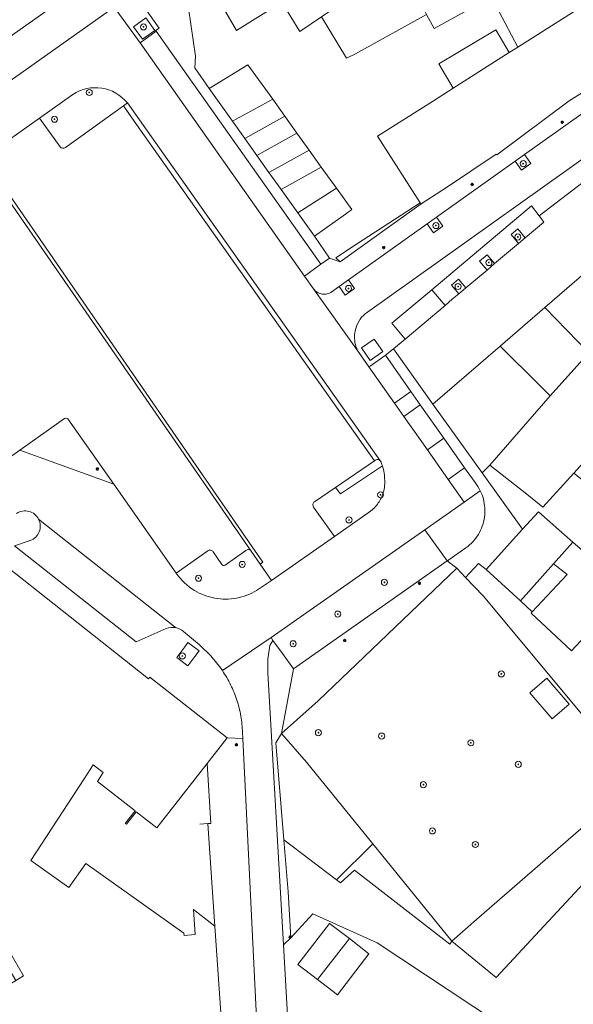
# Model space of a CAD drawing. Header units: metres. Extents: x 187916 to 189411, y 333285 to 334910.
# Tile 139 of 256: x 188286 to 188359, y 334525 to 334654. Entities that reach past the tile are written whole.
import ezdxf

# ---------------------------------------------------------------- set-up
doc = ezdxf.new("R2010")
doc.units = ezdxf.units.M
for name, color, linetype, lineweight in [('B-WE-GR-BEPLANTING_CULTUUR_BODEMBEDEKKER-GV', 253, 'Continuous', 15), ('B-WE-GR-BEPLANTING_CULTUUR_HEESTERS-GV', 253, 'Continuous', 15), ('B-WE-GR-BEPLANTING_CULTUUR_VASTE PLANTENVAK-GV', 253, 'Continuous', 15), ('B-WE-GR-BOOM-S', 253, 'Continuous', 15), ('B-WE-IE-MEUBILAIR-S', 253, 'Continuous', 15), ('B-WE-IE-TERREINAFSCHEIDING_KUNSTMATIG_HEKWERK-G', 253, 'IE-TERREINAFSCHEIDING_KUNSTMATIG-SO', 15), ('B-WE-IE-TERREINAFSCHEIDING_KUNSTMATIG_MUUR-G', 253, 'IE-TERREINAFSCHEIDING_KUNSTMATIG-SO', 15), ('B-WE-OG-BEBOUWING-GV', 253, 'Continuous', 15), ('B-WE-OG-BEBOUWING_LUIFEL-GV', 253, 'Continuous', 15), ('B-WE-OG-TERREIN_BEGROEID-GV', 253, 'Continuous', 15), ('B-WE-OG-TERREIN_ERF-GV', 253, 'Continuous', 15), ('B-WE-VH-GESLOTENVERHARDING-GV', 253, 'Continuous', 15), ('B-WE-VH-GESLOTENVERHARDING_ASFALT-GV', 253, 'Continuous', 15), ('B-WE-VH-ONVERHARD_ZAND-GV', 253, 'Continuous', 15), ('B-WE-VH-OPENVERHARDING-GV', 253, 'Continuous', 15), ('B-WE-VH-OPENVERHARDING_BETONSTRAATSTEEN-GV', 253, 'Continuous', 15), ('B-WE-VH-OPENVERHARDING_SIERBESTRATING-GV', 253, 'Continuous', 15), ('B-WE-VH-OPENVERHARDING_STRAATBAKSTEEN-GV', 253, 'Continuous', 15), ('B-WE-VH-OPENVERHARDING_TEGEL-GV', 253, 'Continuous', 15)]:
    doc.layers.add(name, color=color, linetype=linetype, lineweight=lineweight)
doc.styles.add('NLCS-ISO', font='NLCS-ISO.ttf')
doc.linetypes.add('IE-TERREINAFSCHEIDING_KUNSTMATIG-SO', pattern='A,4,[82,NLCS.SHX,S=0.75,R=90,X=0,Y=0],4,-2', length=10)

# ---------------------------------------------------------------- blocks, each defined once
blk = doc.blocks.new('SIE-MEUBILAIR_PAAL_LICHTMAST-SO')
for points in [[(-0.62, 0), (-1, 0)], [(-0.71, 0.71), (-0.44, 0.44)], [(0, 1), (0, 0.62)], [(0.44, 0.44), (0.71, 0.71)], [(1, 0), (0.62, 0)], [(-0.71, -0.71), (-0.44, -0.44)], [(0, -0.62), (0, -1)], [(0.44, -0.44), (0.71, -0.71)]]:
    blk.add_lwpolyline(points)
blk.add_circle((0, 0), 0.5)
blk = doc.blocks.new('SGR-BOOM_GBKN-SO')
at = {"linetype": 'ByBlock', "lineweight": 18}
h = blk.add_hatch(color=0, dxfattribs=at)
h.dxf.hatch_style = 1
edge = h.paths.add_edge_path()
edge.add_arc((0, 0), 0.25, 0, 360)
at = {"color": 0, "linetype": 'ByBlock', "lineweight": 18}
for radius in [2, 0.25]:
    blk.add_circle((0, 0), radius, dxfattribs=at)
at = {"color": 0, "linetype": 'ByBlock', "lineweight": 18, "style": 'NLCS-ISO'}
blk.add_attdef('SOORT', (2.5, 0), '', height=1.5, dxfattribs=at)
blk = doc.blocks.new('DTM')
at = {"layer": 'B-WE-GR-BEPLANTING_CULTUUR_BODEMBEDEKKER-GV', "ltscale": 0.2, "flags": 128}
blk.add_lwpolyline([(188339.071, 334630.034), (188336.571, 334628.404), (188330.707, 334624.581), (188327.967, 334622.794), (188328.559, 334622.285), (188339.182, 334629.861)], close=True, dxfattribs=at)
at = {"layer": 'B-WE-GR-BEPLANTING_CULTUUR_HEESTERS-GV', "ltscale": 0.2, "flags": 128}
for points in [[(188334.104, 334595.475), (188328.601, 334591.782), (188327.95, 334592.647), (188325.188, 334590.754)], [(188325.072, 334590.069), (188327.83, 334586.211), (188332.255, 334589.323)], [(188311.173, 334584.305), (188307.014, 334581.37)], [(188313.018, 334582.535), (188311.874, 334584.179)], [(188316.153, 334584.362), (188313.432, 334582.45)], [(188317.582, 334579.111), (188319.537, 334580.404), (188318.04, 334582.577), (188316.868, 334584.28)]]:
    blk.add_lwpolyline(points, dxfattribs=at)
for points in [[(188334.409, 334593.561, 0.0768492), (188334.104, 334595.475)], [(188334.152, 334591.762, 0.0961868), (188334.409, 334593.561)], [(188333.457, 334590.453, 0.0787851), (188334.152, 334591.762)], [(188325.188, 334590.754, 0.4233314), (188325.072, 334590.069)], [(188332.255, 334589.323, 0.0866178), (188333.457, 334590.453)], [(188316.868, 334584.28, 0.4442144), (188316.153, 334584.362)], [(188311.874, 334584.179, 0.4249672), (188311.173, 334584.305)], [(188313.432, 334582.45, -0.4375983), (188313.018, 334582.535)], [(188307.014, 334581.37, 0.1051053), (188309.421, 334579.115)], [(188309.421, 334579.115, 0.0910741), (188312.079, 334578.107)], [(188312.079, 334578.107, 0.0911011), (188314.922, 334578.106)], [(188314.922, 334578.106, 0.090719), (188317.582, 334579.111)]]:
    blk.add_lwpolyline(points, format="xyb", dxfattribs=at)
for points in [[(188343.876, 334582.036), (188342.635, 334582.999), (188322.436, 334568.841), (188320.841, 334560.318), (188325.688, 334564.604)], [(188310.024, 334571.183), (188308.554, 334572.281), (188308.129, 334571.712), (188307.084, 334570.313), (188308.554, 334569.215), (188309.475, 334570.448)]]:
    blk.add_lwpolyline(points, close=True, dxfattribs=at)
at = {"layer": 'B-WE-GR-BEPLANTING_CULTUUR_VASTE PLANTENVAK-GV', "ltscale": 0.2, "flags": 128}
for points in [[(188293.415, 334644.225), (188289.043, 334641.135), (188291.752, 334637.376)], [(188292.47, 334637.265), (188300.077, 334642.748), (188300.603, 334643.127)]]:
    blk.add_lwpolyline(points, dxfattribs=at)
for points in [[(188300.603, 334643.127, 0.388415), (188293.415, 334644.225)], [(188291.752, 334637.376, 0.4109465), (188292.47, 334637.265)]]:
    blk.add_lwpolyline(points, format="xyb", dxfattribs=at)
at = {"layer": 'B-WE-IE-TERREINAFSCHEIDING_KUNSTMATIG_HEKWERK-G', "ltscale": 0.2, "flags": 128}
for points in [[(188309.553, 334649.262), (188309.458, 334647.744), (188311.349, 334645.04)], [(188339.182, 334629.861), (188328.559, 334622.285), (188327.147, 334622.726)], [(188325.177, 334625.627), (188327.147, 334622.726)], [(188345.027, 334580.835), (188346.753, 334582.633), (188347.727, 334581.885)], [(188353.801, 334576.296), (188352.253, 334577.764)], [(188311.82, 334538.83), (188311.183, 334548.496)], [(188311.82, 334538.83), (188312.07, 334535.034)]]:
    blk.add_lwpolyline(points, dxfattribs=at)
at = {"layer": 'B-WE-IE-TERREINAFSCHEIDING_KUNSTMATIG_MUUR-G', "ltscale": 0.2, "flags": 128}
for points in [[(188309.883, 334662.54), (188308.331, 334657.725), (188309.553, 334649.262)], [(188311.073, 334556.387), (188311.582, 334548.532), (188311.183, 334548.496)], [(188310.139, 334548.403), (188311.183, 334548.496)]]:
    blk.add_lwpolyline(points, dxfattribs=at)
blk.add_lwpolyline([(188332.861, 334545.835), (188343.215, 334533.069), (188346.489, 334535.913), (188367.559, 334554.216), (188347.336, 334578.426), (188345.027, 334580.835), (188343.876, 334582.036), (188325.688, 334564.604), (188320.841, 334560.318), (188324.153, 334556.572)], close=True, dxfattribs=at)
at = {"layer": 'B-WE-OG-BEBOUWING-GV', "ltscale": 0.2, "flags": 128}
for points in [[(188311.217, 334659.073), (188314.918, 334652.643), (188320.912, 334656.361), (188351.237, 334675.287), (188348.323, 334680.647), (188338.246, 334674.723), (188336.446, 334673.665), (188337.107, 334672.561), (188331.634, 334669.054), (188330.656, 334670.69), (188327.319, 334668.689), (188322.683, 334665.91), (188321.342, 334665.111), (188312.303, 334659.72)], [(188351.237, 334675.287), (188320.912, 334656.361), (188323.255, 334652.498), (188326.121, 334654.449), (188330.501, 334657.432), (188332.725, 334658.949), (188353.749, 334670.666)], [(188339.887, 334654.729), (188339.196, 334656.133), (188340.651, 334656.942), (188346.657, 334660.284), (188356.434, 334665.726), (188353.749, 334670.666), (188332.725, 334658.949), (188330.501, 334657.432), (188326.121, 334654.449), (188329.386, 334649), (188330.581, 334649.596)], [(188356.434, 334665.726), (188346.657, 334660.284), (188340.651, 334656.942), (188339.196, 334656.133), (188339.887, 334654.729), (188340.904, 334652.903), (188347.683, 334656.635), (188347.952, 334656.147), (188348.66, 334656.536), (188348.963, 334655.985), (188358.838, 334661.056)], [(188361.234, 334656.382), (188358.838, 334661.056), (188348.963, 334655.985), (188349.387, 334655.194), (188351.919, 334650.475)], [(188361.234, 334656.382), (188351.919, 334650.475), (188350.765, 334649.742), (188343.413, 334645.07), (188340.684, 334643.338), (188333.476, 334638.765), (188339.071, 334630.034), (188339.182, 334629.861), (188342.542, 334632.014), (188349.067, 334636.414), (188349.147, 334636.333), (188358.65, 334643.402), (188365.645, 334647.789), (188364.731, 334649.57)], [(188343.413, 334645.07), (188350.765, 334649.742), (188349.011, 334652.713), (188341.541, 334648.245)], [(188314.429, 334640.716), (188319.69, 334643.613), (188316.441, 334648.144), (188311.349, 334645.04)], [(188319.69, 334643.613), (188314.429, 334640.716), (188316.021, 334638.482), (188321.288, 334641.385)], [(188321.288, 334641.385), (188316.021, 334638.482), (188317.612, 334636.247), (188322.885, 334639.157)], [(188324.483, 334636.929), (188322.885, 334639.157), (188317.612, 334636.247), (188319.204, 334634.012)], [(188354.688, 334628.298), (188355.01, 334627.894), (188355.329, 334627.493), (188352.887, 334625.434), (188352.005, 334624.69), (188348.853, 334622.032), (188347.854, 334621.19), (188345.063, 334618.837), (188344.142, 334618.061), (188343.295, 334617.346), (188342.335, 334616.537), (188337.087, 334612.109), (188335.545, 334610.822), (188340.732, 334603.585), (188349.57, 334611.206), (188355.439, 334616.284), (188362.84, 334622.676), (188364.202, 334621.592), (188366.039, 334623.432), (188374.078, 334631.522), (188371.931, 334635.67), (188369.787, 334639.82)], [(188324.483, 334636.929), (188319.204, 334634.012), (188320.796, 334631.777), (188326.081, 334634.701)], [(188326.081, 334634.701), (188320.796, 334631.777), (188322.987, 334628.702), (188328.076, 334631.918)], [(188325.177, 334625.627), (188329.247, 334628.531), (188330.071, 334629.136), (188328.076, 334631.918), (188322.987, 334628.702)], [(188361.251, 334610.326), (188369.873, 334619.887), (188370.3, 334619.584), (188376.633, 334626.594), (188374.078, 334631.522), (188366.039, 334623.432), (188364.202, 334621.592), (188362.84, 334622.676), (188355.439, 334616.284)], [(188377.24, 334615.869), (188380.461, 334619.7), (188376.633, 334626.594), (188370.3, 334619.584), (188369.873, 334619.887), (188361.251, 334610.326), (188356.153, 334604.68), (188348.246, 334595.565), (188353.071, 334591.75), (188355.203, 334590.065), (188359.269, 334594.534), (188365.05, 334600.889), (188371.79, 334609.318), (188369.372, 334611.537), (188375.098, 334617.774)], [(188340.624, 334618.584), (188335.36, 334614.194), (188337.087, 334612.109), (188342.335, 334616.537)], [(188340.732, 334603.585), (188347.223, 334594.536), (188348.246, 334595.565), (188356.153, 334604.68), (188354.744, 334606.076), (188349.57, 334611.206)], [(188353.801, 334576.296), (188353.643, 334576.127), (188358.966, 334571.163), (188366.284, 334579.01), (188370.038, 334583.398), (188388.377, 334605.692), (188385.843, 334609.914), (188380.244, 334604.015), (188370.993, 334592.929), (188364.298, 334584.907), (188362.407, 334582.641), (188361.055, 334583.798), (188359.121, 334585.454), (188356.579, 334582.608), (188358.379, 334581.205)], [(188352.529, 334587.161), (188347.727, 334581.885), (188352.253, 334577.764), (188356.579, 334582.608), (188359.121, 334585.454), (188358.039, 334586.407), (188354.601, 334589.437)], [(188356.404, 334562.249), (188358.667, 334564.192), (188355.735, 334567.608), (188353.471, 334565.665)], [(188325.593, 334528.012), (188329.766, 334533.392), (188327.166, 334535.395), (188323.001, 334529.988)], [(188325.593, 334528.012), (188328.227, 334526.005), (188332.344, 334531.407), (188329.766, 334533.392)]]:
    blk.add_lwpolyline(points, close=True, dxfattribs=at)
for points in [[(188284.984, 334531.916), (188286.926, 334528.49), (188281.268, 334525.037)], [(188313.577, 334513.54), (188312.07, 334535.034), (188309.272, 334537.226), (188309.504, 334533.922), (188308.038, 334533.82), (188308.017, 334534.119), (188295.142, 334543.277), (188292.893, 334540.115), (188287.901, 334543.666), (188294.912, 334554.371), (188296.117, 334556.211), (188297.433, 334555.196), (188296.682, 334554.047), (188301.613, 334550.184), (188300.318, 334548.531), (188300.475, 334548.407), (188301.77, 334550.06), (188304.463, 334547.951), (188311.073, 334556.387), (188313.714, 334559.758), (188303.552, 334567.715), (188303.354, 334567.504), (188282.731, 334583.791)]]:
    blk.add_lwpolyline(points, dxfattribs=at)
at = {"layer": 'B-WE-OG-BEBOUWING_LUIFEL-GV', "ltscale": 0.2, "flags": 128}
blk.add_lwpolyline([(188284.524, 334532.881), (188283.451, 334532.363), (188285.209, 334529.151), (188285.945, 334527.891), (188286.926, 334528.49), (188284.984, 334531.916)], close=True, dxfattribs=at)
at = {"layer": 'B-WE-OG-TERREIN_BEGROEID-GV', "ltscale": 0.2, "flags": 128}
blk.add_lwpolyline([(188292.346, 334601.694), (188286.468, 334597.52), (188298.807, 334593.073), (188292.782, 334601.635)], dxfattribs=at)
blk.add_lwpolyline([(188292.782, 334601.635, 0.3783406), (188292.346, 334601.694)], format="xyb", dxfattribs=at)
at = {"layer": 'B-WE-OG-TERREIN_ERF-GV', "ltscale": 0.2, "flags": 128}
for points in [[(188347.683, 334656.635), (188340.904, 334652.903), (188339.887, 334654.729), (188330.581, 334649.596), (188329.386, 334649), (188326.121, 334654.449), (188323.255, 334652.498), (188320.912, 334656.361), (188314.918, 334652.643), (188311.217, 334659.073)], [(188308.331, 334657.725), (188309.553, 334649.262), (188309.458, 334647.744), (188311.349, 334645.04), (188316.441, 334648.144), (188319.69, 334643.613), (188321.288, 334641.385), (188322.885, 334639.157), (188324.483, 334636.929), (188326.081, 334634.701), (188328.076, 334631.918), (188330.071, 334629.136), (188329.247, 334628.531), (188325.177, 334625.627), (188327.147, 334622.726), (188328.559, 334622.285), (188327.967, 334622.794), (188330.707, 334624.581), (188336.571, 334628.404), (188339.071, 334630.034), (188333.476, 334638.765), (188340.684, 334643.338), (188343.413, 334645.07), (188341.541, 334648.245), (188349.011, 334652.713), (188350.765, 334649.742), (188351.919, 334650.475), (188349.387, 334655.194)], [(188366.284, 334579.01), (188358.966, 334571.163), (188353.643, 334576.127), (188353.801, 334576.296), (188352.253, 334577.764), (188347.727, 334581.885), (188346.753, 334582.633), (188345.027, 334580.835), (188347.336, 334578.426), (188367.559, 334554.216), (188346.489, 334535.913), (188343.215, 334533.069), (188349.059, 334528.277), (188363.371, 334543.69)], [(188349.225, 334522.361), (188333.403, 334532.85), (188324.954, 334536.649), (188322.069, 334533.491), (188321.097, 334532.577), (188322.799, 334502.515)]]:
    blk.add_lwpolyline(points, dxfattribs=at)
for points in [[(188356.153, 334604.68), (188361.251, 334610.326), (188355.439, 334616.284), (188349.57, 334611.206), (188354.744, 334606.076)], [(188347.223, 334594.536), (188352.529, 334587.161), (188354.601, 334589.437), (188358.039, 334586.407), (188359.121, 334585.454), (188361.055, 334583.798), (188363.022, 334586.031), (188364.298, 334584.907), (188370.993, 334592.929), (188367.869, 334595.545), (188367.528, 334595.192), (188366.372, 334596.24), (188364.818, 334594.316), (188362.734, 334591.735), (188359.269, 334594.534), (188355.203, 334590.065), (188353.071, 334591.75), (188348.246, 334595.565)], [(188343.215, 334533.069), (188346.489, 334535.913), (188367.559, 334554.216), (188347.336, 334578.426), (188345.027, 334580.835), (188343.876, 334582.036), (188325.688, 334564.604), (188320.841, 334560.318), (188324.153, 334556.572), (188332.861, 334545.835)], [(188356.579, 334582.608), (188352.253, 334577.764), (188353.801, 334576.296), (188358.379, 334581.205)], [(188356.404, 334562.249), (188353.471, 334565.665), (188355.735, 334567.608), (188358.667, 334564.192)], [(188320.841, 334560.318), (188320.107, 334559.114), (188321.158, 334546.358), (188328.088, 334541.129), (188332.861, 334545.835), (188324.153, 334556.572)], [(188312.07, 334535.034), (188311.82, 334538.83), (188311.183, 334548.496), (188311.582, 334548.532), (188311.073, 334556.387), (188304.463, 334547.951), (188301.77, 334550.06), (188300.475, 334548.407), (188300.318, 334548.531), (188301.613, 334550.184), (188296.682, 334554.047), (188297.433, 334555.196), (188296.117, 334556.211), (188294.912, 334554.371), (188287.901, 334543.666), (188292.893, 334540.115), (188295.142, 334543.277), (188308.017, 334534.119), (188308.038, 334533.82), (188309.504, 334533.922), (188309.272, 334537.226)], [(188360.529, 334515.665), (188359.985, 334516.188), (188364.78, 334521.051), (188378.265, 334535.003), (188379.655, 334536.39), (188370.896, 334544.537), (188367.223, 334547.788), (188363.371, 334543.69), (188349.059, 334528.277), (188343.215, 334533.069), (188342.987, 334532.652), (188330.461, 334542.375), (188328.604, 334540.704), (188328.088, 334541.129), (188321.158, 334546.358), (188321.719, 334539.545), (188322.069, 334533.491), (188324.954, 334536.649), (188333.403, 334532.85), (188349.225, 334522.361), (188357.972, 334513.001)], [(188328.088, 334541.129), (188328.604, 334540.704), (188330.461, 334542.375), (188342.987, 334532.652), (188343.215, 334533.069), (188332.861, 334545.835)], [(188325.593, 334528.012), (188323.001, 334529.988), (188327.166, 334535.395), (188329.766, 334533.392), (188332.344, 334531.407), (188328.227, 334526.005)]]:
    blk.add_lwpolyline(points, close=True, dxfattribs=at)
at = {"layer": 'B-WE-VH-GESLOTENVERHARDING-GV', "ltscale": 0.2, "flags": 128}
for points in [[(188304.207, 334652.661), (188303.031, 334654.291), (188301.402, 334653.137), (188302.578, 334651.507)], [(188334.144, 334610.47), (188333.005, 334612.118), (188331.382, 334610.954), (188332.521, 334609.306)]]:
    blk.add_lwpolyline(points, close=True, dxfattribs=at)
at = {"layer": 'B-WE-VH-GESLOTENVERHARDING_ASFALT-GV', "ltscale": 0.2, "flags": 128}
for points in [[(188298.455, 334656.274), (188296.131, 334659.651), (188292.277, 334656.906), (188253.212, 334629.344), (188256.011, 334625.415), (188298.882, 334655.688)], [(188326.031, 334621.937), (188322.952, 334626.295), (188306.808, 334649.136), (188304.364, 334652.533), (188302.271, 334651.041), (188323.857, 334620.379)], [(188337.848, 334605.252), (188337.558, 334605.664), (188334.509, 334609.995), (188334.475, 334609.97), (188332.499, 334608.566), (188332.345, 334608.457), (188335.678, 334603.724)], [(188335.678, 334603.724), (188336.919, 334601.962), (188339.089, 334603.49), (188337.848, 334605.252)], [(188342.185, 334599.095), (188339.089, 334603.49), (188336.919, 334601.962), (188340.015, 334597.567)], [(188342.745, 334593.689), (188344.916, 334595.218), (188342.185, 334599.095), (188340.015, 334597.567)], [(188319.484, 334572.926), (188319.708, 334572.544), (188320.983, 334570.848), (188322.436, 334568.841), (188342.635, 334582.999), (188339.683, 334587.084)]]:
    blk.add_lwpolyline(points, close=True, dxfattribs=at)
for points in [[(188330.853, 334610.607), (188325.061, 334618.719), (188323.857, 334620.379), (188302.271, 334651.041), (188298.882, 334655.688), (188256.011, 334625.415)], [(188247.791, 334610.19), (188259.671, 334620.481), (188261.186, 334621.768), (188263.524, 334623.754), (188269.48, 334627.349), (188272.928, 334629.779), (188280.846, 334635.359), (188289.043, 334641.135), (188293.415, 334644.225)], [(188325.188, 334590.754), (188327.95, 334592.647), (188333.056, 334596.146), (188302.082, 334639.876), (188300.077, 334642.748), (188292.47, 334637.265)], [(188300.603, 334643.127), (188333.866, 334596.099)], [(188291.752, 334637.376), (188289.043, 334641.135), (188280.846, 334635.359), (188283.589, 334631.525)], [(188316.868, 334584.28), (188283.454, 334632.539), (188283.864, 334632.826), (188317.014, 334584.837), (188318.416, 334582.84), (188318.04, 334582.577), (188319.537, 334580.404), (188327.83, 334586.211), (188325.072, 334590.069)], [(188247.684, 334609.483), (188250.607, 334605.458), (188254.365, 334600.209), (188273.326, 334613.549), (188273.597, 334613.178), (188254.63, 334599.839), (188260.67, 334591.404), (188262.006, 334589.537), (188266.014, 334583.939), (188266.428, 334583.373), (188286.468, 334597.52), (188292.346, 334601.694)], [(188307.988, 334573.717), (188310.093, 334571.975), (188311.582, 334570.529), (188312.894, 334568.921), (188313.081, 334568.581), (188319.484, 334572.926), (188339.683, 334587.084), (188344.848, 334590.704), (188342.745, 334593.689), (188340.015, 334597.567), (188336.919, 334601.962), (188335.678, 334603.724), (188332.345, 334608.457), (188330.853, 334610.607)], [(188292.782, 334601.635), (188298.807, 334593.073), (188307.014, 334581.37), (188311.173, 334584.305)], [(188307.014, 334581.37), (188298.807, 334593.073), (188286.468, 334597.52), (188266.428, 334583.373), (188266.014, 334583.939), (188265.021, 334583.257), (188259.869, 334585.333), (188243.81, 334591.69), (188241.705, 334592.662), (188240.486, 334593.456), (188238.46, 334595.025)], [(188346.287, 334593.271), (188344.916, 334595.218), (188342.745, 334593.689), (188344.848, 334590.704)], [(188346.97, 334592.192), (188344.848, 334590.704), (188339.683, 334587.084), (188342.635, 334582.999), (188342.65, 334583.01), (188342.824, 334583.132), (188345.086, 334584.717)], [(188344.848, 334590.704), (188346.97, 334592.192)], [(188288.939, 334588.461), (188306.901, 334574.232)], [(188306.901, 334574.232), (188288.939, 334588.461)], [(188332.255, 334589.323), (188327.83, 334586.211), (188319.537, 334580.404), (188317.582, 334579.111)], [(188287.836, 334585.672), (188285.758, 334584.958), (188301.765, 334572.387), (188305.704, 334574.106)], [(188311.874, 334584.179), (188313.018, 334582.535)], [(188313.432, 334582.45), (188316.153, 334584.362)]]:
    blk.add_lwpolyline(points, dxfattribs=at)
for points in [[(188293.415, 334644.225, -0.388415), (188300.603, 334643.127)], [(188292.47, 334637.265, -0.4109465), (188291.752, 334637.376)], [(188292.346, 334601.694, -0.3783406), (188292.782, 334601.635)], [(188333.866, 334596.099, -0.0255863), (188334.104, 334595.475)], [(188334.104, 334595.475, -0.0768492), (188334.409, 334593.561)], [(188334.409, 334593.561, -0.0961868), (188334.152, 334591.762)], [(188346.97, 334592.192, 0.0545351), (188346.287, 334593.271)], [(188347.372, 334591.131, 0.0487911), (188346.97, 334592.192)], [(188334.152, 334591.762, -0.0787851), (188333.457, 334590.453)], [(188347.524, 334588.736, 0.1018661), (188347.372, 334591.131)], [(188325.072, 334590.069, -0.4233314), (188325.188, 334590.754)], [(188333.457, 334590.453, -0.0866178), (188332.255, 334589.323)], [(188286.041, 334589.234, -0.4488424), (188288.939, 334588.461)], [(188288.939, 334588.461, -0.4485787), (188287.836, 334585.672)], [(188346.718, 334586.476, 0.1017662), (188347.524, 334588.736)], [(188345.086, 334584.717, 0.1023297), (188346.718, 334586.476)], [(188316.153, 334584.362, -0.4442144), (188316.868, 334584.28)], [(188311.173, 334584.305, -0.4249672), (188311.874, 334584.179)], [(188313.018, 334582.535, 0.4375983), (188313.432, 334582.45)], [(188309.421, 334579.115, -0.1051053), (188307.014, 334581.37)], [(188312.079, 334578.107, -0.0910741), (188309.421, 334579.115)], [(188314.922, 334578.106, -0.0911011), (188312.079, 334578.107)], [(188317.582, 334579.111, -0.090719), (188314.922, 334578.106)], [(188305.704, 334574.106, -0.1369863), (188306.901, 334574.232)], [(188306.901, 334574.232, -0.1372193), (188307.988, 334573.717)]]:
    blk.add_lwpolyline(points, format="xyb", dxfattribs=at)
at = {"layer": 'B-WE-VH-ONVERHARD_ZAND-GV', "ltscale": 0.2, "flags": 128}
for points in [[(188352.776, 334636.363), (188351.561, 334635.498), (188352.394, 334634.316), (188353.613, 334635.175)], [(188339.969, 334627.25), (188340.803, 334626.074), (188342.044, 334626.94), (188341.202, 334628.127)], [(188352.887, 334625.434), (188351.908, 334626.594), (188351.036, 334625.839), (188352.005, 334624.69)], [(188348.853, 334622.032), (188347.867, 334623.201), (188346.875, 334622.351), (188347.854, 334621.19)], [(188328.426, 334619.036), (188329.196, 334617.9), (188330.426, 334618.775), (188329.656, 334619.912)], [(188345.063, 334618.837), (188344.094, 334619.986), (188343.18, 334619.202), (188344.142, 334618.061)]]:
    blk.add_lwpolyline(points, close=True, dxfattribs=at)
at = {"layer": 'B-WE-VH-OPENVERHARDING-GV', "ltscale": 0.2, "flags": 128}
for points in [[(188288.939, 334588.461, 0.4488424), (188286.041, 334589.234)], [(188287.836, 334585.672, 0.4485787), (188288.939, 334588.461)], [(188306.901, 334574.232, 0.1369863), (188305.704, 334574.106)], [(188307.988, 334573.717, 0.1372193), (188306.901, 334574.232)], [(188314.169, 334566.718, 0.0355333), (188313.081, 334568.581)], [(188314.981, 334564.719, 0.035975), (188314.169, 334566.718)], [(188315.5, 334562.625, 0.035751), (188314.981, 334564.719)], [(188315.716, 334560.478, 0.0353683), (188315.5, 334562.625)]]:
    blk.add_lwpolyline(points, format="xyb", dxfattribs=at)
for points in [[(188305.704, 334574.106), (188301.765, 334572.387), (188285.758, 334584.958), (188287.836, 334585.672)], [(188272.914, 334577.744), (188269.233, 334576.805), (188270.374, 334574.446), (188273.649, 334571.971), (188276.805, 334576.215), (188282.731, 334583.791), (188303.354, 334567.504), (188303.552, 334567.715), (188313.714, 334559.758), (188315.755, 334559.688), (188315.716, 334560.478)], [(188313.081, 334568.581), (188312.894, 334568.921), (188311.582, 334570.529), (188310.093, 334571.975), (188307.988, 334573.717)], [(188318.566, 334502.382), (188315.755, 334559.688), (188313.714, 334559.758), (188311.073, 334556.387), (188311.582, 334548.532), (188311.183, 334548.496), (188311.82, 334538.83), (188312.07, 334535.034), (188313.577, 334513.54)], [(188281.268, 334525.037), (188286.926, 334528.49), (188284.984, 334531.916)]]:
    blk.add_lwpolyline(points, dxfattribs=at)
blk.add_lwpolyline([(188308.554, 334569.215), (188307.084, 334570.313), (188308.129, 334571.712), (188308.554, 334572.281), (188310.024, 334571.183), (188309.475, 334570.448)], close=True, dxfattribs=at)
at = {"layer": 'B-WE-VH-OPENVERHARDING_BETONSTRAATSTEEN-GV', "ltscale": 0.2, "flags": 128}
for points in [[(188303.024, 334655.591), (188301.18, 334658.194), (188298.455, 334656.274), (188298.882, 334655.688), (188302.271, 334651.041), (188304.364, 334652.533), (188304.29, 334652.636), (188304.754, 334652.941), (188302.923, 334655.52)], [(188304.207, 334652.661), (188302.578, 334651.507), (188301.402, 334653.137), (188303.031, 334654.291)]]:
    blk.add_lwpolyline(points, close=True, dxfattribs=at)
for points in [[(188333.182, 334596.233), (188333.056, 334596.146), (188327.95, 334592.647), (188328.601, 334591.782), (188334.104, 334595.475)], [(188322.799, 334502.515), (188321.097, 334532.577), (188319.043, 334568.3), (188319.051, 334570.11), (188319.322, 334571.9), (188319.708, 334572.544), (188319.484, 334572.926), (188313.081, 334568.581)], [(188315.716, 334560.478), (188315.755, 334559.688), (188318.566, 334502.382)]]:
    blk.add_lwpolyline(points, dxfattribs=at)
for points in [[(188333.866, 334596.099, 0.3770432), (188333.182, 334596.233)], [(188334.104, 334595.475, 0.0255863), (188333.866, 334596.099)], [(188313.081, 334568.581, -0.0355333), (188314.169, 334566.718)], [(188314.169, 334566.718, -0.035975), (188314.981, 334564.719)], [(188314.981, 334564.719, -0.035751), (188315.5, 334562.625)], [(188315.5, 334562.625, -0.0353683), (188315.716, 334560.478)]]:
    blk.add_lwpolyline(points, format="xyb", dxfattribs=at)
at = {"layer": 'B-WE-VH-OPENVERHARDING_SIERBESTRATING-GV', "ltscale": 0.2, "flags": 128}
blk.add_lwpolyline([(188352.887, 334625.434), (188355.329, 334627.493), (188355.01, 334627.894), (188354.688, 334628.298), (188353.719, 334629.63), (188340.624, 334618.584), (188342.335, 334616.537), (188343.295, 334617.346), (188344.142, 334618.061), (188343.18, 334619.202), (188344.094, 334619.986), (188345.063, 334618.837), (188347.854, 334621.19), (188346.875, 334622.351), (188347.867, 334623.201), (188348.853, 334622.032), (188352.005, 334624.69), (188351.036, 334625.839), (188351.908, 334626.594)], close=True, dxfattribs=at)
at = {"layer": 'B-WE-VH-OPENVERHARDING_STRAATBAKSTEEN-GV', "ltscale": 0.2, "flags": 128}
for points in [[(188327.314, 334618.245), (188328.426, 334619.036), (188329.656, 334619.912), (188339.969, 334627.25), (188341.202, 334628.127), (188351.561, 334635.498), (188352.776, 334636.363), (188362.876, 334643.541), (188364.068, 334644.399), (188366.607, 334646.205), (188365.645, 334647.789), (188358.65, 334643.402), (188349.147, 334636.333), (188349.067, 334636.414), (188342.542, 334632.014), (188339.182, 334629.861), (188328.559, 334622.285), (188327.147, 334622.726), (188326.031, 334621.937), (188323.857, 334620.379), (188325.061, 334618.719)], [(188331.845, 334615.455), (188368.872, 334641.789), (188366.607, 334646.205), (188364.068, 334644.399), (188364.942, 334643.236), (188363.759, 334642.366), (188362.876, 334643.541), (188352.776, 334636.363), (188353.613, 334635.175), (188352.394, 334634.316), (188351.561, 334635.498), (188341.202, 334628.127), (188342.044, 334626.94), (188340.803, 334626.074), (188339.969, 334627.25), (188329.656, 334619.912), (188330.426, 334618.775), (188329.196, 334617.9), (188328.426, 334619.036), (188327.314, 334618.245)], [(188333.866, 334596.099), (188300.603, 334643.127), (188300.077, 334642.748), (188302.082, 334639.876), (188333.056, 334596.146)], [(188354.688, 334628.298), (188369.787, 334639.82), (188368.872, 334641.789), (188331.845, 334615.455)], [(188330.853, 334610.607), (188332.345, 334608.457), (188332.499, 334608.566), (188334.475, 334609.97), (188334.509, 334609.995), (188335.545, 334610.822), (188337.087, 334612.109), (188335.36, 334614.194), (188340.624, 334618.584), (188353.719, 334629.63), (188354.688, 334628.298)], [(188325.061, 334618.719), (188330.853, 334610.607)], [(188333.056, 334596.146), (188333.182, 334596.233)]]:
    blk.add_lwpolyline(points, dxfattribs=at)
for points in [[(188316.868, 334584.28), (188318.04, 334582.577), (188318.416, 334582.84), (188317.014, 334584.837), (188283.864, 334632.826), (188283.454, 334632.539)], [(188334.144, 334610.47), (188332.521, 334609.306), (188331.382, 334610.954), (188333.005, 334612.118)]]:
    blk.add_lwpolyline(points, close=True, dxfattribs=at)
for points in [[(188325.061, 334618.719, 0.0969657), (188325.55, 334618.269)], [(188325.55, 334618.269, -0.0969657), (188325.061, 334618.719)], [(188325.55, 334618.269, 0.037726), (188325.804, 334618.141)], [(188325.804, 334618.141, -0.037726), (188325.55, 334618.269)], [(188325.804, 334618.141, 0.0410301), (188326.076, 334618.056)], [(188326.076, 334618.056, -0.0410301), (188325.804, 334618.141)], [(188326.076, 334618.056, 0.094242), (188326.713, 334618.034)], [(188326.713, 334618.034, -0.094242), (188326.076, 334618.056)], [(188326.713, 334618.034, 0.0913532), (188327.314, 334618.245)], [(188327.314, 334618.245, -0.0913532), (188326.713, 334618.034)], [(188331, 334614.436, 0.0817516), (188330.527, 334613.199)], [(188330.527, 334613.199, -0.0817516), (188331, 334614.436)], [(188331.845, 334615.455, 0.0815357), (188331, 334614.436)], [(188331, 334614.436, -0.0815357), (188331.845, 334615.455)], [(188330.527, 334613.199, 0.0630738), (188330.449, 334612.183)], [(188330.449, 334612.183, -0.0630738), (188330.527, 334613.199)], [(188330.449, 334612.183, 0.0637472), (188330.627, 334611.18)], [(188330.627, 334611.18, -0.0637472), (188330.449, 334612.183)], [(188330.627, 334611.18, 0.0385867), (188330.853, 334610.607)], [(188330.853, 334610.607, -0.0385867), (188330.627, 334611.18)], [(188333.182, 334596.233, -0.3770432), (188333.866, 334596.099)]]:
    blk.add_lwpolyline(points, format="xyb", dxfattribs=at)
at = {"layer": 'B-WE-VH-OPENVERHARDING_TEGEL-GV', "ltscale": 0.2, "flags": 128}
for points in [[(188232.364, 334654.764), (188238.558, 334645.725), (188250.914, 334627.694), (188253.212, 334629.344), (188292.277, 334656.906)], [(188302.923, 334655.52), (188304.754, 334652.941), (188304.29, 334652.636), (188304.364, 334652.533), (188306.808, 334649.136), (188322.952, 334626.295), (188326.031, 334621.937), (188327.147, 334622.726), (188325.177, 334625.627), (188322.987, 334628.702), (188320.796, 334631.777), (188319.204, 334634.012), (188317.612, 334636.247), (188316.021, 334638.482), (188314.429, 334640.716), (188311.349, 334645.04), (188309.458, 334647.744), (188309.553, 334649.262), (188308.331, 334657.725)], [(188345.086, 334584.717), (188342.824, 334583.132), (188342.65, 334583.01), (188342.635, 334582.999), (188343.876, 334582.036), (188345.027, 334580.835), (188346.753, 334582.633), (188347.727, 334581.885), (188352.529, 334587.161), (188347.223, 334594.536), (188340.732, 334603.585), (188335.545, 334610.822), (188334.509, 334609.995), (188337.558, 334605.664), (188337.848, 334605.252)], [(188337.848, 334605.252), (188339.089, 334603.49), (188342.185, 334599.095), (188344.916, 334595.218), (188346.287, 334593.271)]]:
    blk.add_lwpolyline(points, dxfattribs=at)
for points in [[(188346.287, 334593.271, -0.0545351), (188346.97, 334592.192)], [(188346.97, 334592.192, -0.0487911), (188347.372, 334591.131)], [(188347.372, 334591.131, -0.1018661), (188347.524, 334588.736)], [(188347.524, 334588.736, -0.1017662), (188346.718, 334586.476)], [(188346.718, 334586.476, -0.1023297), (188345.086, 334584.717)]]:
    blk.add_lwpolyline(points, format="xyb", dxfattribs=at)
blk.add_lwpolyline([(188322.436, 334568.841), (188320.983, 334570.848), (188319.708, 334572.544), (188319.322, 334571.9), (188319.051, 334570.11), (188319.043, 334568.3), (188321.097, 334532.577), (188322.069, 334533.491), (188321.719, 334539.545), (188321.158, 334546.358), (188320.107, 334559.114), (188320.841, 334560.318)], close=True, dxfattribs=at)
at = {"layer": 'B-WE-GR-BOOM-S', "xscale": 0.2, "yscale": 0.2, "zscale": 0.2}
for p in [(188302.714, 334653.113), (188295.591, 334644.502), (188291.02, 334640.994), (188352.618, 334635.16), (188341.137, 334627.028), (188351.903, 334625.524), (188348.103, 334622.174), (188344.053, 334619.024), (188329.656, 334618.776), (188333.861, 334591.668), (188329.715, 334588.372), (188315.683, 334582.525), (188309.942, 334580.718), (188334.378, 334580.174), (188328.248, 334576.011), (188322.38, 334572.107), (188307.816, 334570.513), (188349.737, 334568.152), (188325.705, 334560.438), (188334.012, 334559.993), (188345.731, 334559.103), (188351.962, 334556.284), (188339.501, 334553.614), (188340.688, 334547.532), (188346.325, 334545.752)]:
    blk.add_blockref('SGR-BOOM_GBKN-SO', p, dxfattribs=at)
at = {"layer": 'B-WE-IE-MEUBILAIR-S', "xscale": 0.2, "yscale": 0.2, "zscale": 0.2}
for p in [(188357.734, 334640.598), (188345.906, 334632.425), (188334.283, 334624.142), (188296.651, 334595.069), (188338.975, 334580.052), (188329.157, 334572.552), (188314.924, 334558.848), (188321.981, 334533.604)]:
    blk.add_blockref('SIE-MEUBILAIR_PAAL_LICHTMAST-SO', p, dxfattribs=at)

msp = doc.modelspace()

# ---------------------------------------------------------------- block references
msp.add_blockref('DTM', (0, 0))

doc.saveas('drawing.dxf')
